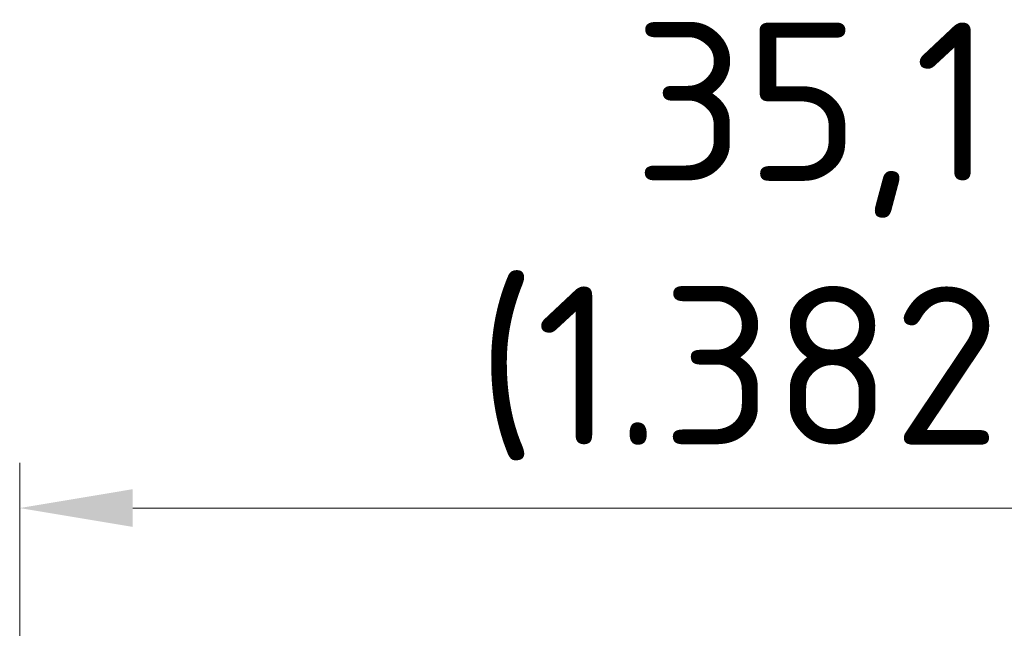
# Model space of a CAD drawing. Header units: millimetres. Extents: x 0 to 420, y 0 to 297.
# Tile 41 of 53: x 358 to 379, y 186 to 200. Entities that reach past the tile are written whole.
import ezdxf

# ---------------------------------------------------------------- set-up
doc = ezdxf.new("R2010")
doc.units = ezdxf.units.MM
doc.layers.add('Bemaßung (ISO)', color=7, linetype='Continuous', lineweight=18)
doc.styles.add('Notiztext (DIN)', font='isocpeur.ttf')
doc.dimstyles.new('Standard (DIN)', dxfattribs={"dimtxt": 3.5, "dimasz": 2.5, "dimexe": 1, "dimexo": 0, "dimgap": 0.7, "dimtad": 1, "dimtoh": 1, "dimrnd": 1e-08, "dimtxsty": 'Notiztext (DIN)', "dimcen": 0.09, "dimdle": 10, "dimclrd": 256, "dimclre": 256, "dimclrt": 256, "dimazin": 2, "dimtfac": 0.514286, "dimtdec": 4, "dimtmove": 0, "dimatfit": 3, "dimfxl": 1, "dimtolj": 1, "dimlwd": -1, "dimlwe": -1, "dimarcsym": 0})

# ---------------------------------------------------------------- blocks, each defined once
blk = doc.blocks.new('*D38')
at = {"layer": 'Bemaßung (ISO)', "transparency": 16777216}
for p, q in [((357.695, 180.831), (357.695, 189.831)), ((392.795, 183.046), (392.795, 189.831)), ((360.195, 188.831), (390.295, 188.831))]:
    blk.add_line(p, q, dxfattribs=at)
for points in [[(360.195, 189.248), (360.195, 188.414), (357.695, 188.831)], [(390.295, 189.248), (390.295, 188.414), (392.795, 188.831)]]:
    blk.add_solid(points, dxfattribs=at)
at = {"layer": 'Defpoints', "color": 0, "transparency": 16777216}
for p in [(392.795, 188.831), (392.795, 183.046), (357.695, 180.831)]:
    blk.add_point(p, dxfattribs=at)
at = {"layer": 'Bemaßung (ISO)', "transparency": 16777216, "insert": (375.245, 199.564), "char_height": 3.5, "attachment_point": 2, "style": 'Notiztext (DIN)'}
blk.add_mtext('\\A1;35,1{\\P(1.382")}', dxfattribs=at)

msp = doc.modelspace()

# ---------------------------------------------------------------- dimensions: what is measured, and where the dimension line sits
at = {"layer": 'Bemaßung (ISO)'}
dim = msp.add_linear_dim(base=(392.795, 188.831), p1=(357.695, 180.831), p2=(392.795, 183.046), angle=180, text='<>{\\P(1.382")}', dimstyle='Standard (DIN)', override={"dimtoh": 0, "dimdec": 2, "dimtp": 0, "dimtm": 0, "dimtdec": 4, "dimtofl": 0, "dimatfit": 1, "dimtvp": -0.25}, dxfattribs=at)
dim.commit()
dim.dimension.update_dxf_attribs({"geometry": '*D38', "text_midpoint": (375.245, 188.831), "dimtype": 160})

doc.saveas('drawing.dxf')
